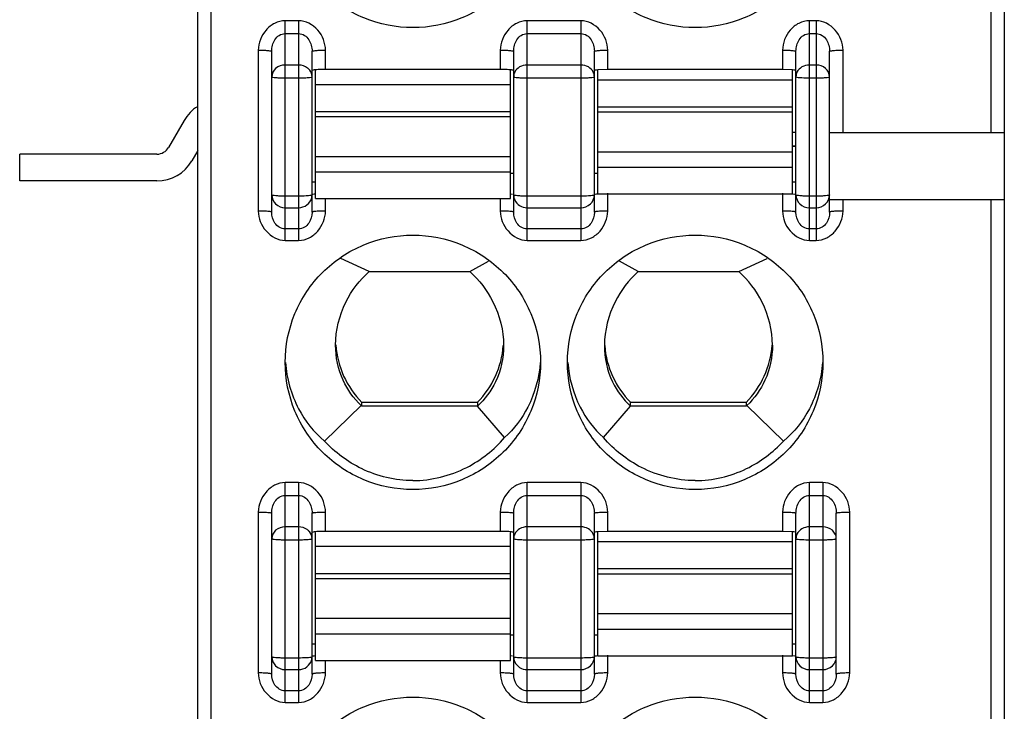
# Model space of a CAD drawing. Header units: inches. Extents: x 6243 to 6599, y -2722 to -2448.
# Tile 10 of 23: x 6412 to 6427, y -2600 to -2589. Entities that reach past the tile are written whole.
import ezdxf

# ---------------------------------------------------------------- set-up
doc = ezdxf.new("R2010")
doc.units = ezdxf.units.IN
doc.header["$LTSCALE"] = 5
doc.header["$MEASUREMENT"] = 0
doc.layers.get('0').update_dxf_attribs({"linetype": 'CONTINUOUS'})

msp = doc.modelspace()

# ---------------------------------------------------------------- linework, layer by layer
at = {"color": 7, "linetype": 'Continuous'}
for p, q in [((6415.07, -2639.346), (6415.07, -2540.346)), ((6415.27, -2637.146), (6415.27, -2566.25)), ((6427.07, -2639.346), (6427.07, -2566.45)), ((6426.87, -2571.15), (6426.87, -2591.173)), ((6416.57, -2589.51), (6416.37, -2589.51)), ((6416.37, -2592.781), (6416.37, -2589.51)), ((6416.57, -2589.51), (6416.57, -2592.781)), ((6420.77, -2589.51), (6419.97, -2589.51)), ((6419.97, -2592.781), (6419.97, -2589.51)), ((6420.77, -2589.51), (6420.77, -2592.781)), ((6424.27, -2589.51), (6424.17, -2589.51)), ((6424.17, -2592.781), (6424.17, -2589.51)), ((6424.27, -2589.51), (6424.27, -2592.781)), ((6416.37, -2589.702), (6416.57, -2589.702)), ((6419.97, -2589.702), (6420.77, -2589.702)), ((6424.17, -2589.702), (6424.27, -2589.702)), ((6415.97, -2589.948), (6415.97, -2592.343)), ((6416.17, -2592.36), (6416.17, -2589.966)), ((6416.77, -2592.36), (6416.77, -2589.966)), ((6416.97, -2590.236), (6416.97, -2589.948)), ((6419.57, -2589.948), (6419.57, -2590.236)), ((6419.77, -2592.36), (6419.77, -2589.966)), ((6420.97, -2592.36), (6420.97, -2589.966)), ((6421.17, -2590.236), (6421.17, -2589.948)), ((6423.77, -2589.948), (6423.77, -2590.236)), ((6423.97, -2592.36), (6423.97, -2589.966)), ((6424.47, -2592.36), (6424.47, -2589.966)), ((6424.67, -2591.173), (6424.67, -2589.948)), ((6416.57, -2590.17), (6416.37, -2590.17)), ((6416.785, -2590.247), (6416.77, -2590.254)), ((6416.82, -2592.157), (6416.82, -2590.254)), ((6419.57, -2590.236), (6416.97, -2590.236)), ((6419.72, -2592.157), (6419.72, -2590.254)), ((6420.77, -2590.17), (6419.97, -2590.17)), ((6421.17, -2590.236), (6421.02, -2590.242)), ((6421.02, -2592.087), (6421.02, -2590.242)), ((6423.77, -2590.236), (6421.17, -2590.236)), ((6423.92, -2590.242), (6423.77, -2590.236)), ((6423.92, -2592.087), (6423.92, -2590.242)), ((6424.27, -2590.17), (6424.17, -2590.17)), ((6416.37, -2590.361), (6416.57, -2590.361)), ((6419.97, -2590.361), (6420.77, -2590.361)), ((6423.92, -2590.393), (6421.02, -2590.393)), ((6423.97, -2590.344), (6423.985, -2590.351)), ((6424.17, -2590.361), (6424.27, -2590.361)), ((6419.72, -2590.463), (6416.82, -2590.463)), ((6421.02, -2590.792), (6423.92, -2590.792)), ((6414.865, -2590.996), (6414.635, -2591.396)), ((6416.82, -2590.861), (6419.72, -2590.861)), ((6419.72, -2590.941), (6416.82, -2590.941)), ((6423.92, -2590.871), (6421.02, -2590.871)), ((6423.97, -2591.173), (6423.92, -2591.173)), ((6424.47, -2591.173), (6427.07, -2591.173)), ((6423.92, -2591.378), (6423.97, -2591.378)), ((6423.97, -2591.378), (6423.92, -2591.378)), ((6414.461, -2591.496), (6412.42, -2591.496)), ((6412.42, -2591.896), (6412.42, -2591.496)), ((6415.07, -2591.443), (6414.981, -2591.596)), ((6416.82, -2591.53), (6419.72, -2591.53)), ((6421.02, -2591.46), (6423.92, -2591.46)), ((6423.92, -2591.694), (6421.02, -2591.694)), ((6419.72, -2591.764), (6416.82, -2591.764)), ((6419.72, -2591.779), (6419.77, -2591.779)), ((6420.97, -2591.779), (6421.02, -2591.779)), ((6414.461, -2591.896), (6412.42, -2591.896)), ((6416.77, -2591.909), (6416.82, -2591.909)), ((6423.92, -2591.909), (6423.97, -2591.909)), ((6416.57, -2592.122), (6416.37, -2592.122)), ((6416.77, -2592.104), (6416.754, -2592.111)), ((6416.82, -2592.157), (6419.72, -2592.157)), ((6416.97, -2592.343), (6416.97, -2592.157)), ((6419.57, -2592.157), (6419.57, -2592.343)), ((6419.721, -2592.085), (6419.754, -2592.09)), ((6420.77, -2592.122), (6419.97, -2592.122)), ((6420.97, -2592.104), (6420.954, -2592.111)), ((6421.02, -2592.088), (6423.92, -2592.088)), ((6421.17, -2592.343), (6421.17, -2592.079)), ((6423.77, -2592.079), (6423.77, -2592.343)), ((6423.921, -2592.085), (6423.954, -2592.09)), ((6424.27, -2592.122), (6424.17, -2592.122)), ((6424.47, -2592.17), (6427.07, -2592.17)), ((6424.67, -2592.343), (6424.67, -2592.17)), ((6426.87, -2592.17), (6426.87, -2609.474)), ((6416.37, -2592.293), (6416.57, -2592.293)), ((6419.97, -2592.293), (6420.77, -2592.293)), ((6424.17, -2592.293), (6424.27, -2592.293)), ((6416.57, -2592.61), (6416.37, -2592.61)), ((6420.77, -2592.61), (6419.97, -2592.61)), ((6424.27, -2592.61), (6424.17, -2592.61)), ((6416.37, -2592.781), (6416.57, -2592.781)), ((6419.97, -2592.781), (6420.77, -2592.781)), ((6424.17, -2592.781), (6424.27, -2592.781)), ((6417.621, -2593.242), (6417.199, -2593.048)), ((6423.118, -2593.242), (6423.54, -2593.048)), ((6419.118, -2593.242), (6419.396, -2593.09)), ((6421.621, -2593.242), (6421.344, -2593.09)), ((6417.621, -2593.242), (6419.118, -2593.242)), ((6421.621, -2593.242), (6423.118, -2593.242)), ((6417.12, -2594.337), (6417.12, -2594.337)), ((6416.953, -2595.767), (6417.5, -2595.235)), ((6419.229, -2595.191), (6417.51, -2595.191)), ((6417.51, -2595.247), (6417.51, -2595.191)), ((6419.231, -2595.247), (6417.51, -2595.247)), ((6419.229, -2595.191), (6419.229, -2595.247)), ((6419.634, -2595.715), (6419.231, -2595.247)), ((6421.105, -2595.715), (6421.509, -2595.246)), ((6423.229, -2595.247), (6421.508, -2595.247)), ((6423.229, -2595.191), (6421.51, -2595.191)), ((6421.51, -2595.247), (6421.51, -2595.191)), ((6423.229, -2595.191), (6423.229, -2595.247)), ((6423.786, -2595.767), (6423.24, -2595.235)), ((6416.57, -2596.384), (6416.37, -2596.384)), ((6416.37, -2599.655), (6416.37, -2596.384)), ((6416.57, -2596.384), (6416.57, -2599.655)), ((6420.77, -2596.384), (6419.97, -2596.384)), ((6419.97, -2599.655), (6419.97, -2596.384)), ((6420.77, -2596.384), (6420.77, -2599.655)), ((6424.37, -2596.384), (6424.17, -2596.384)), ((6424.17, -2599.655), (6424.17, -2596.384)), ((6424.37, -2596.384), (6424.37, -2599.655)), ((6416.37, -2596.576), (6416.57, -2596.576)), ((6419.97, -2596.576), (6420.77, -2596.576)), ((6424.17, -2596.576), (6424.37, -2596.576)), ((6415.97, -2596.822), (6415.97, -2599.217)), ((6416.17, -2599.234), (6416.17, -2596.839)), ((6416.77, -2599.234), (6416.77, -2596.839)), ((6416.97, -2597.11), (6416.97, -2596.822)), ((6419.57, -2596.822), (6419.57, -2597.11)), ((6419.77, -2599.234), (6419.77, -2596.839)), ((6420.97, -2599.234), (6420.97, -2596.839)), ((6421.17, -2597.11), (6421.17, -2596.822)), ((6423.77, -2596.822), (6423.77, -2597.11)), ((6423.97, -2599.234), (6423.97, -2596.839)), ((6424.57, -2599.234), (6424.57, -2596.839)), ((6424.77, -2599.217), (6424.77, -2596.822)), ((6416.57, -2597.043), (6416.37, -2597.043)), ((6416.785, -2597.121), (6416.77, -2597.128)), ((6416.82, -2599.031), (6416.82, -2597.128)), ((6419.57, -2597.11), (6416.97, -2597.11)), ((6419.72, -2599.031), (6419.72, -2597.128)), ((6420.77, -2597.043), (6419.97, -2597.043)), ((6421.17, -2597.11), (6421.02, -2597.116)), ((6421.02, -2598.961), (6421.02, -2597.116)), ((6423.77, -2597.11), (6421.17, -2597.11)), ((6423.92, -2597.116), (6423.77, -2597.11)), ((6423.92, -2598.961), (6423.92, -2597.116)), ((6424.37, -2597.043), (6424.17, -2597.043)), ((6416.37, -2597.235), (6416.57, -2597.235)), ((6419.97, -2597.235), (6420.77, -2597.235)), ((6423.92, -2597.267), (6421.02, -2597.267)), ((6423.97, -2597.218), (6423.985, -2597.224)), ((6424.17, -2597.235), (6424.37, -2597.235)), ((6419.72, -2597.337), (6416.82, -2597.337)), ((6416.82, -2597.735), (6419.72, -2597.735)), ((6421.02, -2597.665), (6423.92, -2597.665)), ((6419.72, -2597.815), (6416.82, -2597.815)), ((6423.92, -2597.745), (6421.02, -2597.745)), ((6416.82, -2598.403), (6419.72, -2598.403)), ((6421.02, -2598.334), (6423.92, -2598.334)), ((6423.92, -2598.568), (6421.02, -2598.568)), ((6419.72, -2598.638), (6416.82, -2598.638)), ((6419.72, -2598.652), (6419.77, -2598.652)), ((6420.97, -2598.652), (6421.02, -2598.652)), ((6416.77, -2598.783), (6416.82, -2598.783)), ((6423.92, -2598.783), (6423.97, -2598.783)), ((6416.57, -2598.995), (6416.37, -2598.995)), ((6416.77, -2598.978), (6416.754, -2598.985)), ((6416.82, -2599.031), (6419.72, -2599.031)), ((6416.97, -2599.217), (6416.97, -2599.031)), ((6419.57, -2599.031), (6419.57, -2599.217)), ((6419.721, -2598.959), (6419.754, -2598.964)), ((6420.77, -2598.995), (6419.97, -2598.995)), ((6420.97, -2598.978), (6420.954, -2598.985)), ((6421.02, -2598.961), (6423.92, -2598.961)), ((6421.17, -2599.217), (6421.17, -2598.953)), ((6423.77, -2598.953), (6423.77, -2599.217)), ((6423.921, -2598.959), (6423.954, -2598.964)), ((6424.37, -2598.995), (6424.17, -2598.995)), ((6416.37, -2599.167), (6416.57, -2599.167)), ((6419.97, -2599.167), (6420.77, -2599.167)), ((6424.17, -2599.167), (6424.37, -2599.167)), ((6416.57, -2599.483), (6416.37, -2599.483)), ((6420.77, -2599.483), (6419.97, -2599.483)), ((6424.37, -2599.483), (6424.17, -2599.483)), ((6416.37, -2599.655), (6416.57, -2599.655)), ((6419.97, -2599.655), (6420.77, -2599.655)), ((6424.17, -2599.655), (6424.37, -2599.655))]:
    msp.add_line(p, q, dxfattribs=at)
for centre, radius, start, end in [((6419.571, -2592.358), 2.122, 87.9568, 90.0398), ((6415.385, -2591.296), 0.6, 121.8967, 150), ((6414.461, -2591.296), 0.2, 270, 330), ((6414.461, -2591.296), 0.6, 270, 330), ((6416.59, -2592.104), 0.179, 346.4547, 359.922), ((6418.462, -2594.244), 1.342, 183.9402, 224.8602), ((6418.277, -2594.244), 1.342, 315.1409, 355.6633), ((6422.462, -2594.244), 1.342, 184.3367, 224.8591), ((6422.277, -2594.244), 1.342, 315.1398, 356.0329), ((6419.571, -2599.232), 2.122, 87.9568, 90.0398), ((6416.591, -2598.978), 0.179, 346.6143, 359.9251)]:
    msp.add_arc(centre, radius, start, end, dxfattribs=at)
for centre, start_param, end_param in [((6418.47, -2594.196), -3.943255, -3.931778), ((6422.27, -2594.196), -2.351408, -2.339931)]:
    msp.add_ellipse(centre, major_axis=(0, 1.495), ratio=0.903244, start_param=start_param, end_param=end_param, dxfattribs=at)
for points, knots in [([(6418.27, -2589.614), (6418.023, -2589.614), (6417.523, -2589.515), (6416.892, -2589.094), (6416.469, -2588.465), (6416.37, -2587.967), (6416.37, -2587.721)], [0, 0, 0, 0, 0.250466, 0.500634, 0.750444, 1, 1, 1, 1]), ([(6420.17, -2587.721), (6420.17, -2587.967), (6420.071, -2588.465), (6419.648, -2589.094), (6419.016, -2589.515), (6418.517, -2589.614), (6418.27, -2589.614)], [0, 0, 0, 0, 0.249548, 0.499358, 0.749533, 1, 1, 1, 1]), ([(6422.47, -2589.614), (6422.223, -2589.614), (6421.723, -2589.515), (6421.092, -2589.094), (6420.669, -2588.465), (6420.57, -2587.967), (6420.57, -2587.721)], [0, 0, 0, 0, 0.250466, 0.500634, 0.750444, 1, 1, 1, 1]), ([(6424.37, -2587.721), (6424.37, -2587.967), (6424.271, -2588.465), (6423.848, -2589.094), (6423.216, -2589.515), (6422.717, -2589.614), (6422.47, -2589.614)], [0, 0, 0, 0, 0.249548, 0.499358, 0.749533, 1, 1, 1, 1]), ([(6416.37, -2589.51), (6416.316, -2589.51), (6416.206, -2589.54), (6416.038, -2589.677), (6415.97, -2589.842), (6415.97, -2589.948)], [0, 0, 0, 0, 0.251794, 0.504056, 1, 1, 1, 1]), ([(6416.97, -2589.948), (6416.969, -2589.842), (6416.886, -2589.627), (6416.675, -2589.51), (6416.57, -2589.51)], [0, 0, 0, 0, 0.501406, 1, 1, 1, 1]), ([(6419.97, -2589.51), (6419.916, -2589.51), (6419.806, -2589.54), (6419.638, -2589.677), (6419.57, -2589.842), (6419.57, -2589.948)], [0, 0, 0, 0, 0.251794, 0.504056, 1, 1, 1, 1]), ([(6421.17, -2589.948), (6421.169, -2589.842), (6421.086, -2589.627), (6420.875, -2589.51), (6420.77, -2589.51)], [0, 0, 0, 0, 0.501406, 1, 1, 1, 1]), ([(6424.17, -2589.51), (6424.116, -2589.51), (6424.006, -2589.54), (6423.838, -2589.677), (6423.77, -2589.842), (6423.77, -2589.948)], [0, 0, 0, 0, 0.251794, 0.504056, 1, 1, 1, 1]), ([(6424.67, -2589.948), (6424.669, -2589.842), (6424.586, -2589.627), (6424.375, -2589.51), (6424.27, -2589.51)], [0, 0, 0, 0, 0.501406, 1, 1, 1, 1]), ([(6416.17, -2589.966), (6416.17, -2589.936), (6416.178, -2589.875), (6416.213, -2589.79), (6416.277, -2589.722), (6416.339, -2589.702), (6416.37, -2589.702)], [0, 0, 0, 0, 0.24771, 0.496101, 0.747158, 1, 1, 1, 1]), ([(6416.57, -2589.702), (6416.6, -2589.702), (6416.662, -2589.722), (6416.726, -2589.79), (6416.762, -2589.875), (6416.77, -2589.936), (6416.77, -2589.966)], [0, 0, 0, 0, 0.25255, 0.503455, 0.751814, 1, 1, 1, 1]), ([(6419.77, -2589.966), (6419.77, -2589.936), (6419.778, -2589.875), (6419.813, -2589.79), (6419.877, -2589.722), (6419.939, -2589.702), (6419.97, -2589.702)], [0, 0, 0, 0, 0.24771, 0.496101, 0.747158, 1, 1, 1, 1]), ([(6420.77, -2589.702), (6420.8, -2589.702), (6420.862, -2589.722), (6420.926, -2589.79), (6420.962, -2589.875), (6420.97, -2589.936), (6420.97, -2589.966)], [0, 0, 0, 0, 0.25255, 0.503455, 0.751814, 1, 1, 1, 1]), ([(6423.97, -2589.966), (6423.97, -2589.936), (6423.978, -2589.875), (6424.013, -2589.79), (6424.077, -2589.722), (6424.139, -2589.702), (6424.17, -2589.702)], [0, 0, 0, 0, 0.24771, 0.496101, 0.747158, 1, 1, 1, 1]), ([(6424.27, -2589.702), (6424.3, -2589.702), (6424.362, -2589.722), (6424.426, -2589.79), (6424.462, -2589.875), (6424.47, -2589.936), (6424.47, -2589.966)], [0, 0, 0, 0, 0.25255, 0.503455, 0.751814, 1, 1, 1, 1]), ([(6415.97, -2589.948), (6415.994, -2589.948), (6416.041, -2589.949), (6416.097, -2589.952), (6416.134, -2589.956), (6416.153, -2589.959), (6416.163, -2589.961), (6416.17, -2589.964), (6416.17, -2589.966)], [0, 0, 0, 0, 0.366208, 0.699773, 0.826973, 0.918947, 0.975888, 1, 1, 1, 1]), ([(6416.77, -2589.966), (6416.77, -2589.964), (6416.776, -2589.961), (6416.786, -2589.959), (6416.805, -2589.956), (6416.842, -2589.952), (6416.898, -2589.949), (6416.945, -2589.948), (6416.97, -2589.948)], [0, 0, 0, 0, 0.024118, 0.081055, 0.173029, 0.300229, 0.633788, 1, 1, 1, 1]), ([(6419.57, -2589.948), (6419.594, -2589.948), (6419.641, -2589.949), (6419.697, -2589.952), (6419.734, -2589.956), (6419.753, -2589.959), (6419.763, -2589.961), (6419.77, -2589.964), (6419.77, -2589.966)], [0, 0, 0, 0, 0.366208, 0.699773, 0.826973, 0.918947, 0.975888, 1, 1, 1, 1]), ([(6420.97, -2589.966), (6420.97, -2589.964), (6420.976, -2589.961), (6420.986, -2589.959), (6421.005, -2589.956), (6421.042, -2589.952), (6421.098, -2589.949), (6421.145, -2589.948), (6421.17, -2589.948)], [0, 0, 0, 0, 0.024118, 0.081055, 0.173029, 0.300229, 0.633788, 1, 1, 1, 1]), ([(6423.77, -2589.948), (6423.794, -2589.948), (6423.841, -2589.949), (6423.897, -2589.952), (6423.934, -2589.956), (6423.953, -2589.959), (6423.963, -2589.961), (6423.97, -2589.964), (6423.97, -2589.966)], [0, 0, 0, 0, 0.366208, 0.699773, 0.826973, 0.918947, 0.975888, 1, 1, 1, 1]), ([(6424.47, -2589.966), (6424.47, -2589.964), (6424.476, -2589.961), (6424.486, -2589.959), (6424.505, -2589.956), (6424.542, -2589.952), (6424.598, -2589.949), (6424.645, -2589.948), (6424.67, -2589.948)], [0, 0, 0, 0, 0.024118, 0.081055, 0.173029, 0.300229, 0.633788, 1, 1, 1, 1]), ([(6416.37, -2590.17), (6416.319, -2590.17), (6416.219, -2590.201), (6416.17, -2590.298), (6416.17, -2590.344)], [0, 0, 0, 0, 0.524379, 1, 1, 1, 1]), ([(6416.736, -2590.248), (6416.727, -2590.235), (6416.683, -2590.191), (6416.617, -2590.17), (6416.57, -2590.17)], [0, 0, 0, 0, 0.243112, 1, 1, 1, 1]), ([(6416.97, -2590.236), (6416.933, -2590.236), (6416.871, -2590.238), (6416.809, -2590.242), (6416.785, -2590.247)], [0, 0, 0, 0, 0.599569, 1, 1, 1, 1]), ([(6419.77, -2590.254), (6419.77, -2590.25), (6419.753, -2590.247), (6419.733, -2590.243), (6419.693, -2590.24), (6419.663, -2590.238), (6419.647, -2590.238)], [0, 0, 0, 0, 0.079649, 0.282968, 0.598189, 1, 1, 1, 1]), ([(6419.97, -2590.17), (6419.931, -2590.17), (6419.856, -2590.188), (6419.8, -2590.245), (6419.785, -2590.277)], [0, 0, 0, 0, 0.517016, 1, 1, 1, 1]), ([(6420.954, -2590.277), (6420.939, -2590.245), (6420.884, -2590.188), (6420.808, -2590.17), (6420.77, -2590.17)], [0, 0, 0, 0, 0.482984, 1, 1, 1, 1]), ([(6421.02, -2590.242), (6421.007, -2590.243), (6420.991, -2590.246), (6420.975, -2590.249), (6420.97, -2590.252), (6420.97, -2590.254)], [0, 0, 0, 0, 0.719034, 0.913285, 1, 1, 1, 1]), ([(6423.97, -2590.254), (6423.97, -2590.252), (6423.964, -2590.249), (6423.949, -2590.246), (6423.932, -2590.243), (6423.92, -2590.242)], [0, 0, 0, 0, 0.086715, 0.280966, 1, 1, 1, 1]), ([(6424.17, -2590.17), (6424.131, -2590.17), (6424.056, -2590.188), (6424, -2590.245), (6423.985, -2590.277)], [0, 0, 0, 0, 0.517016, 1, 1, 1, 1]), ([(6424.47, -2590.344), (6424.47, -2590.298), (6424.42, -2590.201), (6424.32, -2590.17), (6424.27, -2590.17)], [0, 0, 0, 0, 0.475621, 1, 1, 1, 1]), ([(6416.17, -2590.344), (6416.17, -2590.346), (6416.176, -2590.349), (6416.194, -2590.353), (6416.236, -2590.357), (6416.297, -2590.361), (6416.344, -2590.361), (6416.37, -2590.361)], [0, 0, 0, 0, 0.025394, 0.083903, 0.3001, 0.621487, 1, 1, 1, 1]), ([(6416.57, -2590.361), (6416.595, -2590.361), (6416.643, -2590.361), (6416.703, -2590.357), (6416.745, -2590.353), (6416.763, -2590.349), (6416.77, -2590.346), (6416.77, -2590.344)], [0, 0, 0, 0, 0.378516, 0.699901, 0.916097, 0.974606, 1, 1, 1, 1]), ([(6419.77, -2590.344), (6419.77, -2590.346), (6419.776, -2590.349), (6419.794, -2590.353), (6419.836, -2590.357), (6419.897, -2590.361), (6419.944, -2590.361), (6419.97, -2590.361)], [0, 0, 0, 0, 0.025394, 0.083903, 0.3001, 0.621487, 1, 1, 1, 1]), ([(6420.77, -2590.361), (6420.795, -2590.361), (6420.843, -2590.361), (6420.903, -2590.357), (6420.945, -2590.353), (6420.963, -2590.349), (6420.97, -2590.346), (6420.97, -2590.344)], [0, 0, 0, 0, 0.378513, 0.6999, 0.916097, 0.974606, 1, 1, 1, 1]), ([(6423.985, -2590.351), (6424.009, -2590.356), (6424.071, -2590.359), (6424.133, -2590.361), (6424.17, -2590.361)], [0, 0, 0, 0, 0.399824, 1, 1, 1, 1]), ([(6424.27, -2590.361), (6424.295, -2590.361), (6424.343, -2590.361), (6424.403, -2590.357), (6424.445, -2590.353), (6424.463, -2590.349), (6424.47, -2590.346), (6424.47, -2590.344)], [0, 0, 0, 0, 0.378513, 0.6999, 0.916097, 0.974606, 1, 1, 1, 1]), ([(6416.37, -2592.122), (6416.344, -2592.122), (6416.297, -2592.121), (6416.236, -2592.118), (6416.194, -2592.113), (6416.176, -2592.109), (6416.17, -2592.106), (6416.17, -2592.104)], [0, 0, 0, 0, 0.378513, 0.6999, 0.916097, 0.974606, 1, 1, 1, 1]), ([(6416.17, -2592.104), (6416.17, -2592.153), (6416.215, -2592.255), (6416.319, -2592.293), (6416.37, -2592.293)], [0, 0, 0, 0, 0.489609, 1, 1, 1, 1]), ([(6416.754, -2592.111), (6416.73, -2592.116), (6416.668, -2592.12), (6416.607, -2592.122), (6416.57, -2592.122)], [0, 0, 0, 0, 0.399842, 1, 1, 1, 1]), ([(6416.57, -2592.293), (6416.613, -2592.293), (6416.702, -2592.265), (6416.755, -2592.187), (6416.765, -2592.146)], [0, 0, 0, 0, 0.508491, 1, 1, 1, 1]), ([(6416.77, -2592.097), (6416.77, -2592.092), (6416.794, -2592.09), (6416.806, -2592.087), (6416.818, -2592.085)], [0, 0, 0, 0, 0.27674, 1, 1, 1, 1]), ([(6419.97, -2592.122), (6419.944, -2592.122), (6419.897, -2592.121), (6419.836, -2592.118), (6419.794, -2592.113), (6419.776, -2592.109), (6419.77, -2592.106), (6419.77, -2592.104)], [0, 0, 0, 0, 0.378513, 0.6999, 0.916097, 0.974606, 1, 1, 1, 1]), ([(6420.77, -2592.293), (6420.82, -2592.293), (6420.924, -2592.255), (6420.97, -2592.153), (6420.97, -2592.104)], [0, 0, 0, 0, 0.510391, 1, 1, 1, 1]), ([(6420.954, -2592.111), (6420.93, -2592.116), (6420.868, -2592.12), (6420.807, -2592.122), (6420.77, -2592.122)], [0, 0, 0, 0, 0.399824, 1, 1, 1, 1]), ([(6420.97, -2592.097), (6420.97, -2592.092), (6420.994, -2592.09), (6421.006, -2592.087), (6421.018, -2592.085)], [0, 0, 0, 0, 0.27674, 1, 1, 1, 1]), ([(6424.17, -2592.122), (6424.144, -2592.122), (6424.097, -2592.121), (6424.036, -2592.118), (6423.994, -2592.113), (6423.976, -2592.109), (6423.97, -2592.106), (6423.97, -2592.104)], [0, 0, 0, 0, 0.378513, 0.6999, 0.916097, 0.974606, 1, 1, 1, 1]), ([(6423.97, -2592.104), (6423.97, -2592.153), (6424.015, -2592.255), (6424.119, -2592.293), (6424.17, -2592.293)], [0, 0, 0, 0, 0.489609, 1, 1, 1, 1]), ([(6424.47, -2592.104), (6424.47, -2592.106), (6424.463, -2592.109), (6424.445, -2592.113), (6424.403, -2592.118), (6424.343, -2592.121), (6424.295, -2592.122), (6424.27, -2592.122)], [0, 0, 0, 0, 0.025394, 0.083903, 0.3001, 0.621487, 1, 1, 1, 1]), ([(6424.27, -2592.293), (6424.32, -2592.293), (6424.424, -2592.255), (6424.47, -2592.153), (6424.47, -2592.104)], [0, 0, 0, 0, 0.510391, 1, 1, 1, 1]), ([(6419.785, -2592.176), (6419.8, -2592.211), (6419.853, -2592.272), (6419.931, -2592.293), (6419.97, -2592.293)], [0, 0, 0, 0, 0.492514, 1, 1, 1, 1]), ([(6416.17, -2592.36), (6416.17, -2592.359), (6416.163, -2592.356), (6416.153, -2592.353), (6416.134, -2592.35), (6416.097, -2592.347), (6416.041, -2592.344), (6415.994, -2592.343), (6415.97, -2592.343)], [0, 0, 0, 0, 0.024118, 0.081055, 0.173029, 0.300229, 0.633788, 1, 1, 1, 1]), ([(6415.97, -2592.343), (6415.97, -2592.449), (6416.053, -2592.664), (6416.264, -2592.781), (6416.37, -2592.781)], [0, 0, 0, 0, 0.501406, 1, 1, 1, 1]), ([(6416.37, -2592.61), (6416.339, -2592.61), (6416.278, -2592.591), (6416.193, -2592.507), (6416.17, -2592.417), (6416.17, -2592.36)], [0, 0, 0, 0, 0.261598, 0.515593, 1, 1, 1, 1]), ([(6416.57, -2592.781), (6416.624, -2592.781), (6416.733, -2592.751), (6416.902, -2592.614), (6416.969, -2592.449), (6416.97, -2592.343)], [0, 0, 0, 0, 0.251794, 0.504056, 1, 1, 1, 1]), ([(6416.77, -2592.36), (6416.77, -2592.417), (6416.746, -2592.507), (6416.661, -2592.591), (6416.6, -2592.61), (6416.57, -2592.61)], [0, 0, 0, 0, 0.483982, 0.738123, 1, 1, 1, 1]), ([(6416.97, -2592.343), (6416.945, -2592.343), (6416.898, -2592.344), (6416.842, -2592.347), (6416.805, -2592.35), (6416.786, -2592.353), (6416.776, -2592.356), (6416.77, -2592.359), (6416.77, -2592.36)], [0, 0, 0, 0, 0.366208, 0.699773, 0.826973, 0.918947, 0.975887, 1, 1, 1, 1]), ([(6419.77, -2592.36), (6419.77, -2592.359), (6419.763, -2592.356), (6419.753, -2592.353), (6419.734, -2592.35), (6419.697, -2592.347), (6419.641, -2592.344), (6419.594, -2592.343), (6419.57, -2592.343)], [0, 0, 0, 0, 0.024118, 0.081055, 0.173029, 0.300229, 0.633788, 1, 1, 1, 1]), ([(6419.57, -2592.343), (6419.57, -2592.449), (6419.653, -2592.664), (6419.864, -2592.781), (6419.97, -2592.781)], [0, 0, 0, 0, 0.501406, 1, 1, 1, 1]), ([(6419.97, -2592.61), (6419.939, -2592.61), (6419.878, -2592.591), (6419.793, -2592.507), (6419.77, -2592.417), (6419.77, -2592.36)], [0, 0, 0, 0, 0.261598, 0.515593, 1, 1, 1, 1]), ([(6420.77, -2592.781), (6420.824, -2592.781), (6420.933, -2592.751), (6421.102, -2592.614), (6421.169, -2592.449), (6421.17, -2592.343)], [0, 0, 0, 0, 0.251794, 0.504056, 1, 1, 1, 1]), ([(6420.97, -2592.36), (6420.97, -2592.417), (6420.946, -2592.507), (6420.861, -2592.591), (6420.8, -2592.61), (6420.77, -2592.61)], [0, 0, 0, 0, 0.483982, 0.738123, 1, 1, 1, 1]), ([(6421.17, -2592.343), (6421.145, -2592.343), (6421.098, -2592.344), (6421.042, -2592.347), (6421.005, -2592.35), (6420.986, -2592.353), (6420.976, -2592.356), (6420.97, -2592.359), (6420.97, -2592.36)], [0, 0, 0, 0, 0.366208, 0.699773, 0.826973, 0.918947, 0.975887, 1, 1, 1, 1]), ([(6423.97, -2592.36), (6423.97, -2592.359), (6423.963, -2592.356), (6423.953, -2592.353), (6423.934, -2592.35), (6423.897, -2592.347), (6423.841, -2592.344), (6423.794, -2592.343), (6423.77, -2592.343)], [0, 0, 0, 0, 0.024118, 0.081055, 0.173029, 0.300229, 0.633788, 1, 1, 1, 1]), ([(6423.77, -2592.343), (6423.77, -2592.449), (6423.853, -2592.664), (6424.064, -2592.781), (6424.17, -2592.781)], [0, 0, 0, 0, 0.501406, 1, 1, 1, 1]), ([(6424.17, -2592.61), (6424.139, -2592.61), (6424.078, -2592.591), (6423.993, -2592.507), (6423.97, -2592.417), (6423.97, -2592.36)], [0, 0, 0, 0, 0.261598, 0.515593, 1, 1, 1, 1]), ([(6424.27, -2592.781), (6424.324, -2592.781), (6424.433, -2592.751), (6424.602, -2592.614), (6424.669, -2592.449), (6424.67, -2592.343)], [0, 0, 0, 0, 0.251794, 0.504056, 1, 1, 1, 1]), ([(6424.47, -2592.36), (6424.47, -2592.417), (6424.446, -2592.507), (6424.361, -2592.591), (6424.3, -2592.61), (6424.27, -2592.61)], [0, 0, 0, 0, 0.483982, 0.738123, 1, 1, 1, 1]), ([(6424.67, -2592.343), (6424.645, -2592.343), (6424.598, -2592.344), (6424.542, -2592.347), (6424.505, -2592.35), (6424.486, -2592.353), (6424.476, -2592.356), (6424.47, -2592.359), (6424.47, -2592.36)], [0, 0, 0, 0, 0.366208, 0.699773, 0.826973, 0.918947, 0.975887, 1, 1, 1, 1]), ([(6416.37, -2594.595), (6416.37, -2594.349), (6416.469, -2593.85), (6416.892, -2593.221), (6417.523, -2592.8), (6418.023, -2592.702), (6418.27, -2592.702)], [0, 0, 0, 0, 0.249548, 0.499358, 0.749533, 1, 1, 1, 1]), ([(6418.27, -2592.702), (6418.517, -2592.702), (6419.016, -2592.8), (6419.648, -2593.221), (6420.071, -2593.85), (6420.17, -2594.349), (6420.17, -2594.595)], [0, 0, 0, 0, 0.250466, 0.500634, 0.750444, 1, 1, 1, 1]), ([(6420.57, -2594.595), (6420.57, -2594.349), (6420.669, -2593.85), (6421.092, -2593.221), (6421.723, -2592.8), (6422.223, -2592.702), (6422.47, -2592.702)], [0, 0, 0, 0, 0.249548, 0.499358, 0.749533, 1, 1, 1, 1]), ([(6422.47, -2592.702), (6422.717, -2592.702), (6423.216, -2592.8), (6423.848, -2593.221), (6424.271, -2593.85), (6424.37, -2594.349), (6424.37, -2594.595)], [0, 0, 0, 0, 0.250466, 0.500634, 0.750444, 1, 1, 1, 1]), ([(6417.12, -2594.337), (6417.12, -2594.118), (6417.223, -2593.703), (6417.479, -2593.37), (6417.621, -2593.242)], [0, 0, 0, 0, 0.532776, 1, 1, 1, 1]), ([(6419.118, -2593.242), (6419.257, -2593.369), (6419.513, -2593.704), (6419.62, -2594.122), (6419.62, -2594.346)], [0, 0, 0, 0, 0.456422, 1, 1, 1, 1]), ([(6421.621, -2593.242), (6421.483, -2593.369), (6421.226, -2593.704), (6421.12, -2594.122), (6421.12, -2594.346)], [0, 0, 0, 0, 0.456422, 1, 1, 1, 1]), ([(6423.62, -2594.337), (6423.62, -2594.119), (6423.517, -2593.704), (6423.26, -2593.37), (6423.118, -2593.242)], [0, 0, 0, 0, 0.532778, 1, 1, 1, 1]), ([(6417.5, -2595.235), (6417.388, -2595.131), (6417.188, -2594.853), (6417.12, -2594.516), (6417.12, -2594.337)], [0, 0, 0, 0, 0.461205, 1, 1, 1, 1]), ([(6419.62, -2594.346), (6419.62, -2594.53), (6419.548, -2594.871), (6419.342, -2595.146), (6419.23, -2595.246)], [0, 0, 0, 0, 0.551201, 1, 1, 1, 1]), ([(6421.12, -2594.346), (6421.12, -2594.53), (6421.191, -2594.871), (6421.397, -2595.146), (6421.509, -2595.246)], [0, 0, 0, 0, 0.551201, 1, 1, 1, 1]), ([(6423.62, -2594.337), (6423.62, -2594.516), (6423.551, -2594.853), (6423.352, -2595.131), (6423.24, -2595.235)], [0, 0, 0, 0, 0.538794, 1, 1, 1, 1]), ([(6418.27, -2596.487), (6418.023, -2596.487), (6417.523, -2596.389), (6416.892, -2595.968), (6416.469, -2595.339), (6416.37, -2594.841), (6416.37, -2594.595)], [0, 0, 0, 0, 0.250466, 0.500634, 0.750444, 1, 1, 1, 1]), ([(6416.374, -2594.595), (6416.392, -2594.833), (6416.513, -2595.276), (6416.797, -2595.633), (6416.953, -2595.767)], [0, 0, 0, 0, 0.538502, 1, 1, 1, 1]), ([(6420.17, -2594.595), (6420.17, -2594.841), (6420.071, -2595.339), (6419.648, -2595.968), (6419.016, -2596.389), (6418.517, -2596.487), (6418.27, -2596.487)], [0, 0, 0, 0, 0.249548, 0.499358, 0.749533, 1, 1, 1, 1]), ([(6420.165, -2594.595), (6420.148, -2594.824), (6420.036, -2595.244), (6419.775, -2595.586), (6419.634, -2595.715)], [0, 0, 0, 0, 0.547382, 1, 1, 1, 1]), ([(6422.47, -2596.487), (6422.223, -2596.487), (6421.723, -2596.389), (6421.092, -2595.968), (6420.669, -2595.339), (6420.57, -2594.841), (6420.57, -2594.595)], [0, 0, 0, 0, 0.250466, 0.500634, 0.750444, 1, 1, 1, 1]), ([(6420.575, -2594.595), (6420.591, -2594.824), (6420.703, -2595.244), (6420.964, -2595.586), (6421.105, -2595.715)], [0, 0, 0, 0, 0.547382, 1, 1, 1, 1]), ([(6424.37, -2594.595), (6424.37, -2594.841), (6424.271, -2595.339), (6423.848, -2595.968), (6423.216, -2596.389), (6422.717, -2596.487), (6422.47, -2596.487)], [0, 0, 0, 0, 0.249548, 0.499358, 0.749533, 1, 1, 1, 1]), ([(6424.365, -2594.595), (6424.347, -2594.833), (6424.226, -2595.276), (6423.942, -2595.633), (6423.786, -2595.767)], [0, 0, 0, 0, 0.538502, 1, 1, 1, 1]), ([(6418.27, -2596.354), (6418.008, -2596.354), (6417.511, -2596.237), (6417.11, -2595.934), (6416.953, -2595.767)], [0, 0, 0, 0, 0.532688, 1, 1, 1, 1]), ([(6418.27, -2596.354), (6418.544, -2596.354), (6419.066, -2596.225), (6419.477, -2595.895), (6419.634, -2595.715)], [0, 0, 0, 0, 0.534483, 1, 1, 1, 1]), ([(6422.47, -2596.354), (6422.195, -2596.354), (6421.673, -2596.225), (6421.263, -2595.895), (6421.105, -2595.715)], [0, 0, 0, 0, 0.534481, 1, 1, 1, 1]), ([(6422.47, -2596.354), (6422.731, -2596.354), (6423.228, -2596.237), (6423.629, -2595.934), (6423.786, -2595.767)], [0, 0, 0, 0, 0.532692, 1, 1, 1, 1]), ([(6416.37, -2596.384), (6416.316, -2596.384), (6416.206, -2596.414), (6416.038, -2596.551), (6415.97, -2596.716), (6415.97, -2596.822)], [0, 0, 0, 0, 0.251794, 0.504056, 1, 1, 1, 1]), ([(6416.97, -2596.822), (6416.969, -2596.716), (6416.886, -2596.501), (6416.675, -2596.384), (6416.57, -2596.384)], [0, 0, 0, 0, 0.501406, 1, 1, 1, 1]), ([(6419.97, -2596.384), (6419.916, -2596.384), (6419.806, -2596.414), (6419.638, -2596.551), (6419.57, -2596.716), (6419.57, -2596.822)], [0, 0, 0, 0, 0.251794, 0.504056, 1, 1, 1, 1]), ([(6421.17, -2596.822), (6421.169, -2596.716), (6421.086, -2596.501), (6420.875, -2596.384), (6420.77, -2596.384)], [0, 0, 0, 0, 0.501406, 1, 1, 1, 1]), ([(6424.17, -2596.384), (6424.116, -2596.384), (6424.006, -2596.414), (6423.838, -2596.551), (6423.77, -2596.716), (6423.77, -2596.822)], [0, 0, 0, 0, 0.251794, 0.504056, 1, 1, 1, 1]), ([(6424.77, -2596.822), (6424.769, -2596.716), (6424.686, -2596.501), (6424.475, -2596.384), (6424.37, -2596.384)], [0, 0, 0, 0, 0.501406, 1, 1, 1, 1]), ([(6416.17, -2596.839), (6416.17, -2596.809), (6416.178, -2596.749), (6416.213, -2596.664), (6416.277, -2596.595), (6416.339, -2596.576), (6416.37, -2596.576)], [0, 0, 0, 0, 0.24771, 0.496101, 0.747158, 1, 1, 1, 1]), ([(6416.57, -2596.576), (6416.6, -2596.576), (6416.662, -2596.595), (6416.726, -2596.664), (6416.762, -2596.749), (6416.77, -2596.809), (6416.77, -2596.839)], [0, 0, 0, 0, 0.25255, 0.503455, 0.751814, 1, 1, 1, 1]), ([(6419.77, -2596.839), (6419.77, -2596.809), (6419.778, -2596.749), (6419.813, -2596.664), (6419.877, -2596.595), (6419.939, -2596.576), (6419.97, -2596.576)], [0, 0, 0, 0, 0.24771, 0.496101, 0.747158, 1, 1, 1, 1]), ([(6420.77, -2596.576), (6420.8, -2596.576), (6420.862, -2596.595), (6420.926, -2596.664), (6420.962, -2596.749), (6420.97, -2596.809), (6420.97, -2596.839)], [0, 0, 0, 0, 0.25255, 0.503455, 0.751814, 1, 1, 1, 1]), ([(6423.97, -2596.839), (6423.97, -2596.809), (6423.978, -2596.749), (6424.013, -2596.664), (6424.077, -2596.595), (6424.139, -2596.576), (6424.17, -2596.576)], [0, 0, 0, 0, 0.24771, 0.496101, 0.747158, 1, 1, 1, 1]), ([(6424.37, -2596.576), (6424.4, -2596.576), (6424.462, -2596.595), (6424.526, -2596.664), (6424.562, -2596.749), (6424.57, -2596.809), (6424.57, -2596.839)], [0, 0, 0, 0, 0.25255, 0.503455, 0.751814, 1, 1, 1, 1]), ([(6415.97, -2596.822), (6415.994, -2596.822), (6416.041, -2596.823), (6416.097, -2596.826), (6416.134, -2596.829), (6416.153, -2596.832), (6416.163, -2596.835), (6416.17, -2596.838), (6416.17, -2596.839)], [0, 0, 0, 0, 0.366208, 0.699773, 0.826973, 0.918947, 0.975888, 1, 1, 1, 1]), ([(6416.77, -2596.839), (6416.77, -2596.838), (6416.776, -2596.835), (6416.786, -2596.832), (6416.805, -2596.829), (6416.842, -2596.826), (6416.898, -2596.823), (6416.945, -2596.822), (6416.97, -2596.822)], [0, 0, 0, 0, 0.024118, 0.081055, 0.173029, 0.300229, 0.633788, 1, 1, 1, 1]), ([(6419.57, -2596.822), (6419.594, -2596.822), (6419.641, -2596.823), (6419.697, -2596.826), (6419.734, -2596.829), (6419.753, -2596.832), (6419.763, -2596.835), (6419.77, -2596.838), (6419.77, -2596.839)], [0, 0, 0, 0, 0.366208, 0.699773, 0.826973, 0.918947, 0.975888, 1, 1, 1, 1]), ([(6420.97, -2596.839), (6420.97, -2596.838), (6420.976, -2596.835), (6420.986, -2596.832), (6421.005, -2596.829), (6421.042, -2596.826), (6421.098, -2596.823), (6421.145, -2596.822), (6421.17, -2596.822)], [0, 0, 0, 0, 0.024118, 0.081055, 0.173029, 0.300229, 0.633788, 1, 1, 1, 1]), ([(6423.77, -2596.822), (6423.794, -2596.822), (6423.841, -2596.823), (6423.897, -2596.826), (6423.934, -2596.829), (6423.953, -2596.832), (6423.963, -2596.835), (6423.97, -2596.838), (6423.97, -2596.839)], [0, 0, 0, 0, 0.366208, 0.699773, 0.826973, 0.918947, 0.975888, 1, 1, 1, 1]), ([(6424.57, -2596.839), (6424.57, -2596.838), (6424.576, -2596.835), (6424.586, -2596.832), (6424.605, -2596.829), (6424.642, -2596.826), (6424.698, -2596.823), (6424.745, -2596.822), (6424.77, -2596.822)], [0, 0, 0, 0, 0.024118, 0.081055, 0.173029, 0.300229, 0.633788, 1, 1, 1, 1]), ([(6416.37, -2597.043), (6416.319, -2597.043), (6416.219, -2597.075), (6416.17, -2597.172), (6416.17, -2597.218)], [0, 0, 0, 0, 0.524379, 1, 1, 1, 1]), ([(6416.731, -2597.114), (6416.721, -2597.103), (6416.677, -2597.062), (6416.615, -2597.043), (6416.57, -2597.043)], [0, 0, 0, 0, 0.243136, 1, 1, 1, 1]), ([(6416.97, -2597.11), (6416.933, -2597.11), (6416.871, -2597.112), (6416.809, -2597.116), (6416.785, -2597.121)], [0, 0, 0, 0, 0.599569, 1, 1, 1, 1]), ([(6419.77, -2597.128), (6419.77, -2597.124), (6419.753, -2597.121), (6419.733, -2597.117), (6419.693, -2597.114), (6419.663, -2597.112), (6419.647, -2597.111)], [0, 0, 0, 0, 0.079649, 0.282968, 0.598189, 1, 1, 1, 1]), ([(6419.97, -2597.043), (6419.931, -2597.043), (6419.856, -2597.062), (6419.8, -2597.119), (6419.785, -2597.151)], [0, 0, 0, 0, 0.517016, 1, 1, 1, 1]), ([(6420.954, -2597.151), (6420.939, -2597.119), (6420.884, -2597.062), (6420.808, -2597.043), (6420.77, -2597.043)], [0, 0, 0, 0, 0.482984, 1, 1, 1, 1]), ([(6421.02, -2597.116), (6421.007, -2597.117), (6420.991, -2597.119), (6420.975, -2597.123), (6420.97, -2597.126), (6420.97, -2597.128)], [0, 0, 0, 0, 0.719034, 0.913285, 1, 1, 1, 1]), ([(6423.97, -2597.128), (6423.97, -2597.126), (6423.964, -2597.123), (6423.949, -2597.119), (6423.932, -2597.117), (6423.92, -2597.116)], [0, 0, 0, 0, 0.086715, 0.280966, 1, 1, 1, 1]), ([(6424.17, -2597.043), (6424.131, -2597.043), (6424.056, -2597.062), (6424, -2597.119), (6423.985, -2597.151)], [0, 0, 0, 0, 0.517016, 1, 1, 1, 1]), ([(6424.57, -2597.218), (6424.57, -2597.172), (6424.52, -2597.075), (6424.42, -2597.043), (6424.37, -2597.043)], [0, 0, 0, 0, 0.475621, 1, 1, 1, 1]), ([(6416.17, -2597.218), (6416.17, -2597.219), (6416.176, -2597.222), (6416.194, -2597.227), (6416.236, -2597.231), (6416.297, -2597.234), (6416.344, -2597.235), (6416.37, -2597.235)], [0, 0, 0, 0, 0.025394, 0.083903, 0.3001, 0.621487, 1, 1, 1, 1]), ([(6416.57, -2597.235), (6416.595, -2597.235), (6416.643, -2597.234), (6416.703, -2597.231), (6416.745, -2597.227), (6416.763, -2597.222), (6416.77, -2597.219), (6416.77, -2597.218)], [0, 0, 0, 0, 0.378513, 0.6999, 0.916097, 0.974606, 1, 1, 1, 1]), ([(6419.77, -2597.218), (6419.77, -2597.219), (6419.776, -2597.222), (6419.794, -2597.227), (6419.836, -2597.231), (6419.897, -2597.234), (6419.944, -2597.235), (6419.97, -2597.235)], [0, 0, 0, 0, 0.025394, 0.083903, 0.3001, 0.621487, 1, 1, 1, 1]), ([(6420.77, -2597.235), (6420.795, -2597.235), (6420.843, -2597.234), (6420.903, -2597.231), (6420.945, -2597.227), (6420.963, -2597.222), (6420.97, -2597.219), (6420.97, -2597.218)], [0, 0, 0, 0, 0.378513, 0.6999, 0.916097, 0.974606, 1, 1, 1, 1]), ([(6423.985, -2597.224), (6424.009, -2597.229), (6424.071, -2597.233), (6424.133, -2597.235), (6424.17, -2597.235)], [0, 0, 0, 0, 0.399824, 1, 1, 1, 1]), ([(6424.37, -2597.235), (6424.395, -2597.235), (6424.443, -2597.234), (6424.503, -2597.231), (6424.545, -2597.227), (6424.563, -2597.222), (6424.57, -2597.219), (6424.57, -2597.218)], [0, 0, 0, 0, 0.378513, 0.6999, 0.916097, 0.974606, 1, 1, 1, 1]), ([(6416.17, -2598.978), (6416.17, -2599.027), (6416.215, -2599.129), (6416.319, -2599.167), (6416.37, -2599.167)], [0, 0, 0, 0, 0.489609, 1, 1, 1, 1]), ([(6416.37, -2598.995), (6416.344, -2598.995), (6416.297, -2598.995), (6416.236, -2598.991), (6416.194, -2598.987), (6416.176, -2598.983), (6416.17, -2598.98), (6416.17, -2598.978)], [0, 0, 0, 0, 0.378513, 0.6999, 0.916097, 0.974606, 1, 1, 1, 1]), ([(6416.754, -2598.985), (6416.73, -2598.99), (6416.668, -2598.994), (6416.607, -2598.995), (6416.57, -2598.995)], [0, 0, 0, 0, 0.399824, 1, 1, 1, 1]), ([(6416.57, -2599.167), (6416.613, -2599.167), (6416.702, -2599.139), (6416.755, -2599.06), (6416.765, -2599.019)], [0, 0, 0, 0, 0.50882, 1, 1, 1, 1]), ([(6416.77, -2598.971), (6416.77, -2598.966), (6416.794, -2598.963), (6416.806, -2598.96), (6416.818, -2598.959)], [0, 0, 0, 0, 0.27674, 1, 1, 1, 1]), ([(6419.97, -2598.995), (6419.944, -2598.995), (6419.897, -2598.995), (6419.836, -2598.991), (6419.794, -2598.987), (6419.776, -2598.983), (6419.77, -2598.98), (6419.77, -2598.978)], [0, 0, 0, 0, 0.378513, 0.6999, 0.916097, 0.974606, 1, 1, 1, 1]), ([(6419.785, -2599.05), (6419.8, -2599.084), (6419.853, -2599.145), (6419.931, -2599.167), (6419.97, -2599.167)], [0, 0, 0, 0, 0.492514, 1, 1, 1, 1]), ([(6420.77, -2599.167), (6420.82, -2599.167), (6420.924, -2599.129), (6420.97, -2599.027), (6420.97, -2598.978)], [0, 0, 0, 0, 0.510391, 1, 1, 1, 1]), ([(6420.954, -2598.985), (6420.93, -2598.99), (6420.868, -2598.994), (6420.807, -2598.995), (6420.77, -2598.995)], [0, 0, 0, 0, 0.399824, 1, 1, 1, 1]), ([(6420.97, -2598.971), (6420.97, -2598.966), (6420.994, -2598.963), (6421.006, -2598.96), (6421.018, -2598.959)], [0, 0, 0, 0, 0.27674, 1, 1, 1, 1]), ([(6424.17, -2598.995), (6424.144, -2598.995), (6424.097, -2598.995), (6424.036, -2598.991), (6423.994, -2598.987), (6423.976, -2598.983), (6423.97, -2598.98), (6423.97, -2598.978)], [0, 0, 0, 0, 0.378513, 0.6999, 0.916097, 0.974606, 1, 1, 1, 1]), ([(6423.97, -2598.978), (6423.97, -2599.027), (6424.015, -2599.129), (6424.119, -2599.167), (6424.17, -2599.167)], [0, 0, 0, 0, 0.489609, 1, 1, 1, 1]), ([(6424.37, -2599.167), (6424.42, -2599.167), (6424.524, -2599.129), (6424.57, -2599.027), (6424.57, -2598.978)], [0, 0, 0, 0, 0.510391, 1, 1, 1, 1]), ([(6424.57, -2598.978), (6424.57, -2598.98), (6424.563, -2598.983), (6424.545, -2598.987), (6424.503, -2598.991), (6424.443, -2598.995), (6424.395, -2598.995), (6424.37, -2598.995)], [0, 0, 0, 0, 0.025394, 0.083903, 0.3001, 0.621487, 1, 1, 1, 1]), ([(6415.97, -2599.217), (6415.97, -2599.323), (6416.053, -2599.538), (6416.264, -2599.655), (6416.37, -2599.655)], [0, 0, 0, 0, 0.501406, 1, 1, 1, 1]), ([(6416.17, -2599.234), (6416.17, -2599.233), (6416.163, -2599.23), (6416.153, -2599.227), (6416.134, -2599.224), (6416.097, -2599.22), (6416.041, -2599.218), (6415.994, -2599.217), (6415.97, -2599.217)], [0, 0, 0, 0, 0.024118, 0.081055, 0.173029, 0.300229, 0.633788, 1, 1, 1, 1]), ([(6416.37, -2599.483), (6416.339, -2599.483), (6416.278, -2599.465), (6416.193, -2599.38), (6416.17, -2599.291), (6416.17, -2599.234)], [0, 0, 0, 0, 0.261598, 0.515593, 1, 1, 1, 1]), ([(6416.57, -2599.655), (6416.624, -2599.655), (6416.733, -2599.625), (6416.902, -2599.488), (6416.969, -2599.323), (6416.97, -2599.217)], [0, 0, 0, 0, 0.251794, 0.504056, 1, 1, 1, 1]), ([(6416.77, -2599.234), (6416.77, -2599.291), (6416.746, -2599.38), (6416.661, -2599.465), (6416.6, -2599.483), (6416.57, -2599.483)], [0, 0, 0, 0, 0.483982, 0.738123, 1, 1, 1, 1]), ([(6416.97, -2599.217), (6416.945, -2599.217), (6416.898, -2599.218), (6416.842, -2599.22), (6416.805, -2599.224), (6416.786, -2599.227), (6416.776, -2599.23), (6416.77, -2599.233), (6416.77, -2599.234)], [0, 0, 0, 0, 0.366208, 0.699773, 0.826973, 0.918947, 0.975887, 1, 1, 1, 1]), ([(6419.57, -2599.217), (6419.57, -2599.323), (6419.653, -2599.538), (6419.864, -2599.655), (6419.97, -2599.655)], [0, 0, 0, 0, 0.501406, 1, 1, 1, 1]), ([(6419.77, -2599.234), (6419.77, -2599.233), (6419.763, -2599.23), (6419.753, -2599.227), (6419.734, -2599.224), (6419.697, -2599.22), (6419.641, -2599.218), (6419.594, -2599.217), (6419.57, -2599.217)], [0, 0, 0, 0, 0.024118, 0.081055, 0.173029, 0.300229, 0.633788, 1, 1, 1, 1]), ([(6419.97, -2599.483), (6419.939, -2599.483), (6419.878, -2599.465), (6419.793, -2599.38), (6419.77, -2599.291), (6419.77, -2599.234)], [0, 0, 0, 0, 0.261598, 0.515593, 1, 1, 1, 1]), ([(6420.77, -2599.655), (6420.824, -2599.655), (6420.933, -2599.625), (6421.102, -2599.488), (6421.169, -2599.323), (6421.17, -2599.217)], [0, 0, 0, 0, 0.251794, 0.504056, 1, 1, 1, 1]), ([(6420.97, -2599.234), (6420.97, -2599.291), (6420.946, -2599.38), (6420.861, -2599.465), (6420.8, -2599.483), (6420.77, -2599.483)], [0, 0, 0, 0, 0.483982, 0.738123, 1, 1, 1, 1]), ([(6421.17, -2599.217), (6421.145, -2599.217), (6421.098, -2599.218), (6421.042, -2599.22), (6421.005, -2599.224), (6420.986, -2599.227), (6420.976, -2599.23), (6420.97, -2599.233), (6420.97, -2599.234)], [0, 0, 0, 0, 0.366208, 0.699773, 0.826973, 0.918947, 0.975887, 1, 1, 1, 1]), ([(6423.77, -2599.217), (6423.77, -2599.323), (6423.853, -2599.538), (6424.064, -2599.655), (6424.17, -2599.655)], [0, 0, 0, 0, 0.501406, 1, 1, 1, 1]), ([(6423.97, -2599.234), (6423.97, -2599.233), (6423.963, -2599.23), (6423.953, -2599.227), (6423.934, -2599.224), (6423.897, -2599.22), (6423.841, -2599.218), (6423.794, -2599.217), (6423.77, -2599.217)], [0, 0, 0, 0, 0.024118, 0.081055, 0.173029, 0.300229, 0.633788, 1, 1, 1, 1]), ([(6424.17, -2599.483), (6424.139, -2599.483), (6424.078, -2599.465), (6423.993, -2599.38), (6423.97, -2599.291), (6423.97, -2599.234)], [0, 0, 0, 0, 0.261598, 0.515593, 1, 1, 1, 1]), ([(6424.37, -2599.655), (6424.424, -2599.655), (6424.533, -2599.625), (6424.702, -2599.488), (6424.769, -2599.323), (6424.77, -2599.217)], [0, 0, 0, 0, 0.251794, 0.504056, 1, 1, 1, 1]), ([(6424.57, -2599.234), (6424.57, -2599.291), (6424.546, -2599.38), (6424.461, -2599.465), (6424.4, -2599.483), (6424.37, -2599.483)], [0, 0, 0, 0, 0.483982, 0.738123, 1, 1, 1, 1]), ([(6424.77, -2599.217), (6424.745, -2599.217), (6424.698, -2599.218), (6424.642, -2599.22), (6424.605, -2599.224), (6424.586, -2599.227), (6424.576, -2599.23), (6424.57, -2599.233), (6424.57, -2599.234)], [0, 0, 0, 0, 0.366208, 0.699773, 0.826973, 0.918947, 0.975887, 1, 1, 1, 1]), ([(6416.37, -2601.468), (6416.37, -2601.222), (6416.469, -2600.724), (6416.892, -2600.095), (6417.523, -2599.674), (6418.023, -2599.576), (6418.27, -2599.576)], [0, 0, 0, 0, 0.249548, 0.499358, 0.749533, 1, 1, 1, 1]), ([(6418.27, -2599.576), (6418.517, -2599.576), (6419.016, -2599.674), (6419.648, -2600.095), (6420.071, -2600.724), (6420.17, -2601.222), (6420.17, -2601.468)], [0, 0, 0, 0, 0.250466, 0.500634, 0.750444, 1, 1, 1, 1]), ([(6420.57, -2601.468), (6420.57, -2601.222), (6420.669, -2600.724), (6421.092, -2600.095), (6421.723, -2599.674), (6422.223, -2599.576), (6422.47, -2599.576)], [0, 0, 0, 0, 0.249548, 0.499358, 0.749533, 1, 1, 1, 1]), ([(6422.47, -2599.576), (6422.717, -2599.576), (6423.216, -2599.674), (6423.848, -2600.095), (6424.271, -2600.724), (6424.37, -2601.222), (6424.37, -2601.468)], [0, 0, 0, 0, 0.250466, 0.500634, 0.750444, 1, 1, 1, 1])]:
    msp.add_open_spline(points, degree=3, knots=knots, dxfattribs=at)
for points in [[(6416.77, -2590.344), (6416.77, -2590.31), (6416.757, -2590.275), (6416.736, -2590.248)], [(6419.785, -2590.277), (6419.775, -2590.298), (6419.77, -2590.321), (6419.77, -2590.344)], [(6420.97, -2590.344), (6420.97, -2590.321), (6420.964, -2590.298), (6420.954, -2590.277)], [(6423.985, -2590.277), (6423.975, -2590.298), (6423.97, -2590.321), (6423.97, -2590.344)], [(6419.77, -2592.104), (6419.77, -2592.129), (6419.775, -2592.154), (6419.785, -2592.176)], [(6416.77, -2597.218), (6416.77, -2597.181), (6416.754, -2597.142), (6416.731, -2597.114)], [(6419.785, -2597.151), (6419.775, -2597.172), (6419.77, -2597.195), (6419.77, -2597.218)], [(6420.97, -2597.218), (6420.97, -2597.195), (6420.964, -2597.172), (6420.954, -2597.151)], [(6423.985, -2597.151), (6423.975, -2597.172), (6423.97, -2597.195), (6423.97, -2597.218)], [(6419.77, -2598.978), (6419.77, -2599.003), (6419.775, -2599.028), (6419.785, -2599.05)]]:
    msp.add_open_spline(points, degree=3, dxfattribs=at)

doc.saveas('drawing.dxf')
